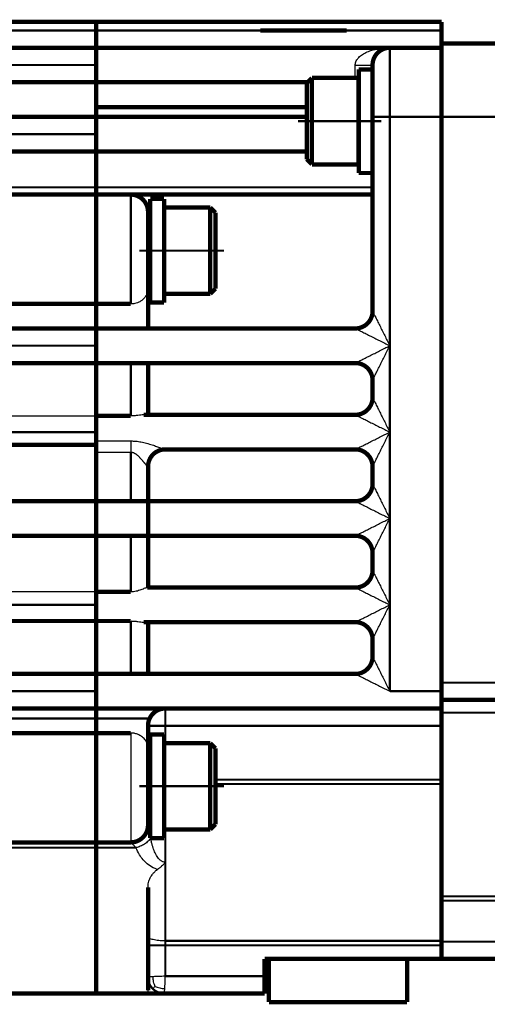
# Model space of a CAD drawing. Header units: inches. Extents: x -736 to 556, y -285 to 278.
# Tile 23 of 26: x 256 to 310, y -91 to 23. Entities that reach past the tile are written whole.
import ezdxf

# ---------------------------------------------------------------- set-up
doc = ezdxf.new("R2010")
doc.units = ezdxf.units.IN
doc.linetypes.add('DOT_CENTER', pattern=[14, 12, -1, 0, -1])
doc.layers.add('1', color=7, linetype='Continuous')

# ---------------------------------------------------------------- blocks, each defined once
blk = doc.blocks.new('1933100008_Schnor_Scheibe_A_6_4__37', base_point=(271, -71.75))
at = {"color": 7, "linetype": 'Continuous', "const_width": 0.5}
for points in [[(271.25, -71.5), (271.25, -59.5)], [(272.85, -59.5), (271.25, -59.5)], [(272.85, -71.5), (272.85, -59.5)], [(272.85, -71.5), (271.25, -71.5)]]:
    blk.add_lwpolyline(points, dxfattribs=at)
at = {"layer": '1', "color": 30, "linetype": 'DOT_CENTER', "const_width": 0.25}
blk.add_lwpolyline([(279.81, -65.5), (270, -65.5)], dxfattribs=at)
blk = doc.blocks.new('Schraube_M_6x20_DIN_912__38', base_point=(270.75, -70.75))
at = {"color": 7, "linetype": 'Continuous', "const_width": 0.5}
for points in [[(278.21, -60.5), (272.85, -60.5)], [(278.21, -63.93), (278.21, -60.5)], [(278.81, -61.1), (278.21, -60.5)], [(278.81, -64.11), (278.81, -61.1)], [(271.25, -62.5), (271, -62.5)], [(278.21, -70.5), (278.21, -63.93)], [(278.81, -69.9), (278.81, -64.11)], [(271.25, -68.5), (271, -68.5)], [(278.21, -70.5), (272.85, -70.5)], [(278.81, -69.9), (278.21, -70.5)]]:
    blk.add_lwpolyline(points, dxfattribs=at)
at = {"layer": '1', "color": 2, "linetype": 'Continuous', "const_width": 0.25}
for points in [[(271.25, -63), (271, -63)], [(271.25, -68), (271, -68)]]:
    blk.add_lwpolyline(points, dxfattribs=at)
blk = doc.blocks.new('1933100008_Schnor_Scheibe_A_6_4_2__41', base_point=(271, -9.75))
at = {"color": 7, "linetype": 'Continuous', "const_width": 0.5}
for points in [[(271.25, -9.5), (271.25, 2.5)], [(272.85, 2.5), (271.25, 2.5)], [(272.85, -9.5), (272.85, 2.5)], [(272.85, -9.5), (271.25, -9.5)]]:
    blk.add_lwpolyline(points, dxfattribs=at)
at = {"layer": '1', "color": 30, "linetype": 'DOT_CENTER', "const_width": 0.25}
blk.add_lwpolyline([(279.81, -3.5), (270, -3.5)], dxfattribs=at)
blk = doc.blocks.new('Schraube_M_6x20_DIN_912_2__42', base_point=(270.75, -8.75))
at = {"color": 7, "linetype": 'Continuous', "const_width": 0.5}
for points in [[(278.21, 1.5), (272.85, 1.5)], [(278.21, -1.93), (278.21, 1.5)], [(278.81, 0.9), (278.21, 1.5)], [(278.81, -2.11), (278.81, 0.9)], [(271.25, -0.5), (271, -0.5)], [(278.21, -8.5), (278.21, -1.93)], [(278.81, -7.9), (278.81, -2.11)], [(271.25, -6.5), (271, -6.5)], [(278.81, -7.9), (278.21, -8.5)], [(278.21, -8.5), (272.85, -8.5)]]:
    blk.add_lwpolyline(points, dxfattribs=at)
at = {"layer": '1', "color": 2, "linetype": 'Continuous', "const_width": 0.25}
for points in [[(271.25, -1), (271, -1)], [(271.25, -6), (271, -6)]]:
    blk.add_lwpolyline(points, dxfattribs=at)
blk = doc.blocks.new('1932007002_Verschlussschraube_M10_1_DIN906_2__45', base_point=(283.75, 21.75))
at = {"color": 7, "linetype": 'Continuous', "const_width": 0.5}
for points in [[(288.63, 22), (284, 22)], [(289, 22), (288.63, 22)], [(294, 22), (289, 22)]]:
    blk.add_lwpolyline(points, dxfattribs=at)
blk = doc.blocks.new('1400001020_04_R4_Gehäuse_Abtrieb_B3_mit_Naben__46', base_point=(177.75, -89.75))
at = {"color": 7, "linetype": 'Continuous', "const_width": 0.5}
for points in [[(203, 23), (265, 23)], [(265, 22), (265, 23)], [(265, 22), (265, 20)], [(265, 20), (201, 20)], [(265, 20), (265, 18)], [(265, 18), (265, 16)], [(230, 16), (265, 16)], [(265, 15.5), (265, 16)], [(265, 13.13), (265, 15.5)], [(265, 13.13), (265, 12)], [(265, 12), (230, 12)], [(265, 12), (265, 10)], [(265, 10), (265, 8)], [(230, 8), (265, 8)], [(265, 8), (265, 3.84)], [(265, 3.84), (265, 3)], [(247, 3), (265, 3)], [(265, 3), (265, -9.66)], [(265, -9.66), (245, -9.66)], [(265, -9.66), (265, -12.5)], [(232, -12.5), (265, -12.5)], [(265, -12.5), (265, -14.5)], [(265, -14.5), (265, -16.5)], [(265, -16.5), (232, -16.5)], [(265, -16.5), (265, -22.63)], [(265, -24.5), (265, -22.63)], [(265, -25.52), (265, -24.5)], [(265, -25.99), (232, -25.99)], [(265, -25.52), (265, -25.99)], [(265, -25.99), (265, -26.82)], [(265, -26.82), (265, -32.5)], [(232, -32.5), (265, -32.5)], [(265, -36.5), (265, -32.5)], [(265, -36.5), (232, -36.5)], [(265, -36.5), (265, -43.01)], [(265, -44.5), (265, -43.01)], [(265, -46.37), (265, -44.5)], [(265, -46.37), (232, -46.37)], [(265, -46.37), (265, -52.5)], [(232, -52.5), (265, -52.5)], [(265, -54.5), (265, -52.5)], [(265, -56.5), (265, -54.5)], [(265, -56.5), (232, -56.5)], [(265, -56.5), (265, -57.66)], [(265, -57.66), (265, -59.34)], [(265, -59.34), (246.63, -59.34)], [(265, -59.34), (265, -72)], [(247, -72), (265, -72)], [(265, -72), (265, -72.61)], [(265, -72.61), (265, -84.5)], [(265, -84.5), (265, -89.5)], [(230, -89.5), (265, -89.5)]]:
    blk.add_lwpolyline(points, dxfattribs=at)
at = {"color": 124, "linetype": 'Continuous', "const_width": 0.25}
for points in [[(265, 22), (203, 22)], [(228, 18), (265, 18)], [(231.17, 10), (265, 10)], [(229.39, 3.84), (265, 3.84)], [(265, -14.5), (191, -14.5)], [(265, -24.5), (191, -24.5)], [(265, -44.5), (191, -44.5)], [(265, -54.5), (195, -54.5)], [(265, -57.66), (232, -57.66)], [(265, -72.61), (243, -72.61)]]:
    blk.add_lwpolyline(points, dxfattribs=at)
at = {"color": 7, "linetype": 'Continuous'}
for points in [[(232, -22.63), (234.75, -22.63), (240.25, -22.63), (248.5, -22.63), (256.75, -22.63), (262.25, -22.63), (265, -22.63)], [(265, -43.01), (262.25, -43.01), (256.75, -43.01), (248.5, -43.01), (240.25, -43.01), (234.75, -43.01), (232, -43.01)]]:
    blk.add_open_spline(points, degree=3, dxfattribs=at)
blk = doc.blocks.new('1400001010_05_R4_Gehäuse_Antrieb_B3__47', base_point=(264.75, -89.75))
at = {"color": 7, "linetype": 'Continuous', "const_width": 0.5}
for points in [[(265, 22), (265, 23)], [(265, 23), (305, 23)], [(305, 22), (305, 23)], [(265, 22), (265, 20)], [(288.63, 22), (284, 22)], [(289, 22), (288.63, 22)], [(294, 22), (289, 22)], [(305, 20.5), (305, 22)], [(305, 20.5), (305, 20)], [(265, 20), (265, 18)], [(299, 20), (265, 20)], [(299, 20), (305, 20)], [(305, 20), (305, 12)], [(265, 18), (265, 16)], [(297, 18), (297, 17.5)], [(297, 17.5), (297, 14)], [(289.47, 16), (265, 16)], [(265, 15.5), (265, 16)], [(265, 13.13), (265, 15.5)], [(297, 14), (297, 12)], [(265, 13.13), (289.37, 13.13)], [(265, 13.13), (265, 12)], [(289.37, 12), (265, 12)], [(265, 12), (265, 10)], [(297, 12), (297, 6)], [(305, -53.5), (305, 12)], [(265, 10), (265, 8)], [(289.37, 8), (265, 8)], [(265, 8), (265, 3.84)], [(297, 6), (297, 5.5)], [(297, 3.84), (297, 5.5)], [(265, 3.84), (265, 3)], [(297, 3), (297, 3.84)], [(265, 3), (265, -9.66)], [(265, 3), (269, 3)], [(269, 3), (297, 3)], [(297, -10.5), (297, 3)], [(271, 1), (271, -7.86)], [(271, -7.86), (271, -12.5)], [(265, -9.66), (269, -9.66)], [(265, -9.66), (265, -12.5)], [(265, -12.5), (265, -14.5)], [(265, -12.5), (271, -12.5)], [(271, -12.5), (295, -12.5)], [(265, -14.5), (265, -16.5)], [(265, -16.5), (269, -16.5)], [(265, -16.5), (265, -22.63)], [(269, -16.5), (271, -16.5)], [(271, -16.5), (295, -16.5)], [(271, -16.5), (271, -22.5)], [(297, -20.5), (297, -18.5)], [(265, -24.5), (265, -22.63)], [(265, -22.63), (269, -22.63)], [(270.48, -22.5), (271, -22.5)], [(271, -22.5), (295, -22.5)], [(265, -25.52), (265, -24.5)], [(265, -25.52), (265, -25.99)], [(265, -25.99), (265, -26.82)], [(265, -26.82), (265, -32.5)], [(272.98, -26.5), (295, -26.5)], [(271, -28.5), (271, -32.5)], [(297, -30.5), (297, -28.5)], [(265, -36.5), (265, -32.5)], [(265, -32.5), (269, -32.5)], [(269, -32.5), (271, -32.5)], [(271, -36.5), (271, -32.5)], [(271, -32.5), (295, -32.5)], [(265, -36.5), (265, -43.01)], [(265, -36.5), (269, -36.5)], [(269, -36.5), (271, -36.5)], [(271, -36.5), (295, -36.5)], [(271, -36.5), (271, -42.5)], [(297, -40.5), (297, -38.5)], [(265, -44.5), (265, -43.01)], [(265, -43.01), (269, -43.01)], [(270.91, -42.5), (271, -42.5)], [(271, -42.5), (295, -42.5)], [(265, -46.37), (265, -44.5)], [(265, -46.37), (269, -46.37)], [(265, -46.37), (265, -52.5)], [(270.48, -46.5), (271, -46.5)], [(271, -46.5), (271, -52.5)], [(271, -46.5), (295, -46.5)], [(297, -50.5), (297, -48.5)], [(265, -52.5), (269, -52.5)], [(265, -54.5), (265, -52.5)], [(269, -52.5), (271, -52.5)], [(271, -52.5), (295, -52.5)], [(305, -53.5), (305, -54.5)], [(265, -56.5), (265, -54.5)], [(305, -54.5), (305, -55.5)], [(305, -56.5), (305, -55.5)], [(265, -56.5), (273, -56.5)], [(265, -56.5), (265, -57.66)], [(273, -56.5), (305, -56.5)], [(305, -56.98), (305, -56.5)], [(305, -58.5), (305, -56.98)], [(265, -57.66), (265, -59.34)], [(265, -59.34), (265, -72)], [(265, -59.34), (269, -59.34)], [(271, -58.5), (271, -61.14)], [(305, -64.74), (305, -58.5)], [(271, -61.14), (271, -70)], [(305, -65.25), (305, -64.74)], [(305, -78.25), (305, -65.25)], [(271, -70), (271, -70.02)], [(265, -72), (269, -72)], [(265, -72), (265, -72.61)], [(265, -72.61), (265, -84.5)], [(271, -77.21), (271, -82.89)], [(305, -78.76), (305, -78.25)], [(305, -80.5), (305, -78.76)], [(305, -80.5), (305, -83.41)], [(271, -82.89), (271, -83.92)], [(305, -83.41), (305, -83.5)], [(265, -84.5), (265, -89.5)], [(271, -87.61), (271, -83.92)], [(305, -83.5), (305, -83.92)], [(305, -83.92), (305, -85.5)], [(285, -85.5), (284.5, -85.5)], [(284.5, -87.5), (284.5, -85.5)], [(301, -85.5), (285, -85.5)], [(305, -85.5), (301, -85.5)], [(271, -89.14), (271, -87.61)], [(284.5, -87.5), (284.5, -89.5)], [(265, -89.5), (271, -89.5)], [(271, -89.5), (272.88, -89.5)], [(272.88, -89.5), (284.5, -89.5)]]:
    blk.add_lwpolyline(points, dxfattribs=at)
at = {"color": 124, "linetype": 'Continuous', "const_width": 0.25}
for points in [[(265, 22), (284, 22)], [(294, 22), (305, 22)], [(299, 20), (299, 12)], [(297, 12), (299, 12)], [(299, -14.5), (299, 12)], [(299, 12), (305, 12)], [(265, 3.84), (297, 3.84)], [(269, 3), (269, -9.66)], [(299, -24.5), (299, -14.5)], [(269, -16.5), (269, -22.63)], [(299, -34.5), (299, -24.5)], [(269, -26.82), (269, -32.5)], [(299, -44.5), (299, -34.5)], [(269, -36.5), (269, -43.01)], [(299, -54.5), (299, -44.5)], [(269, -46.37), (269, -52.5)], [(299, -54.5), (305, -54.5)], [(273, -56.5), (273, -58.5)], [(265, -57.66), (271.18, -57.66)], [(271, -58.5), (273, -58.5)], [(273, -58.5), (305, -58.5)], [(273, -58.5), (273, -60.5)], [(278.81, -64.74), (305, -64.74)], [(278.81, -65.25), (305, -65.25)], [(273, -70.5), (273, -74.3)], [(265, -72.61), (269.6, -72.61)], [(273, -74.3), (273, -83.41)], [(271, -83.92), (273, -83.92)], [(273, -83.41), (273, -83.92)], [(273, -83.41), (305, -83.41)], [(273, -87.5), (273, -83.92)], [(273, -83.92), (305, -83.92)], [(273, -87.5), (284.5, -87.5)]]:
    blk.add_lwpolyline(points, dxfattribs=at)
at = {"color": 7, "linetype": 'Continuous', "const_width": 0.5}
for points in [[(299, 20, 0.414214), (297, 18, 0.414214)], [(295.4, 15.96, 0.003822), (295.37, 15.97, 0.003822)], [(295.4, 7.96, 0.003822), (295.37, 7.97, 0.003822)], [(271, 1, 0.414214), (269, 3, 0.414214)], [(295, -12.5, 0.414214), (297, -10.5, 0.414214)], [(297, -18.5, 0.414214), (295, -16.5, 0.414214)], [(295, -22.5, 0.414214), (297, -20.5, 0.414214)], [(272.98, -26.5, 0.412113), (271, -28.5, 0.412113)], [(273, -26.5, 0.001794), (272.98, -26.5, 0.001794)], [(297, -28.5, 0.414214), (295, -26.5, 0.414214)], [(295, -32.5, 0.414214), (297, -30.5, 0.414214)], [(297, -38.5, 0.414214), (295, -36.5, 0.414214)], [(295, -42.5, 0.414214), (297, -40.5, 0.414214)], [(297, -48.5, 0.414214), (295, -46.5, 0.414214)], [(295, -52.5, 0.414214), (297, -50.5, 0.414214)], [(273, -56.5, 0.291942), (271.18, -57.66, 0.291942)], [(271.18, -57.66, 0.109081), (271, -58.5, 0.109081)], [(269, -72, 0.411729), (271, -70.02, 0.411729)], [(271, -70.02, 0.002122), (271, -70, 0.002122)]]:
    blk.add_lwpolyline(points, format="xyb", dxfattribs=at)
at = {"color": 124, "linetype": 'Continuous', "const_width": 0.25}
for points in [[(270.99, -28.52, 0.164008), (271, -28.5, 0.164008)], [(271, -87.61, 0.198912), (271.55, -88.95, 0.198912)], [(271.55, -88.95, 0.198912), (272.88, -89.5, 0.198912)]]:
    blk.add_lwpolyline(points, format="xyb", dxfattribs=at)
at = {"color": 124, "linetype": 'Continuous'}
for points, knots in [([(295, 18), (295, 18.03), (295, 18.08), (295.02, 18.2), (295.06, 18.39), (295.19, 18.63), (295.38, 18.87), (295.68, 19.13), (296.1, 19.4), (296.64, 19.63), (297.18, 19.79), (297.67, 19.89), (298.11, 19.95), (298.49, 19.99), (298.78, 20), (298.94, 20), (299, 20)], [0, 0, 0, 0, 0.083438, 0.157061, 0.365277, 0.650223, 0.980808, 1.271111, 1.837065, 2.475796, 3.014748, 3.519985, 3.974798, 4.36029, 4.656077, 4.84075, 4.84075, 4.84075, 4.84075]), ([(295, 18), (295.12, 18), (295.37, 18), (295.74, 18), (296.08, 18), (296.39, 18), (296.65, 18), (296.82, 18), (296.93, 18), (296.98, 18), (297, 18)], [0, 0, 0, 0, 0.374731, 0.736189, 1.098019, 1.414213, 1.671632, 1.859577, 1.929788, 2, 2, 2, 2]), ([(295, 16.5), (295, 16.51), (295, 16.54), (295, 16.67), (295, 16.9), (295, 17.24), (295, 17.61), (295, 17.87), (295, 18)], [0, 0, 0, 0, 0.042377, 0.086256, 0.389114, 0.734586, 1.109794, 1.5, 1.5, 1.5, 1.5]), ([(297, -10.5), (297, -10.5), (297, -10.51), (297.01, -10.52), (297.02, -10.54), (297.04, -10.58), (297.07, -10.63), (297.1, -10.7), (297.14, -10.79), (297.19, -10.89), (297.25, -11), (297.33, -11.16), (297.43, -11.37), (297.56, -11.63), (297.7, -11.9), (297.88, -12.27), (298.12, -12.75), (298.41, -13.33), (298.7, -13.91), (298.9, -14.3), (299, -14.5)], [0, 0, 0, 0, 0.00687, 0.013741, 0.043631, 0.088416, 0.146186, 0.215035, 0.317714, 0.432045, 0.555881, 0.687074, 0.964809, 1.257441, 1.56142, 1.873194, 2.509289, 3.157016, 3.812568, 4.472136, 4.472136, 4.472136, 4.472136]), ([(295, -12.5), (295, -12.5), (295, -12.5), (295.02, -12.51), (295.04, -12.52), (295.08, -12.54), (295.13, -12.57), (295.2, -12.6), (295.29, -12.64), (295.39, -12.69), (295.5, -12.75), (295.66, -12.83), (295.87, -12.93), (296.13, -13.06), (296.4, -13.2), (296.77, -13.39), (297.25, -13.62), (297.82, -13.91), (298.41, -14.21), (298.8, -14.4), (299, -14.5)], [0, 0, 0, 0, 0.00687, 0.013741, 0.043631, 0.088416, 0.146186, 0.215035, 0.317714, 0.432045, 0.555881, 0.687074, 0.964809, 1.257441, 1.56142, 1.873194, 2.509289, 3.157016, 3.812568, 4.472136, 4.472136, 4.472136, 4.472136]), ([(295, -16.5), (295, -16.5), (295, -16.5), (295.02, -16.49), (295.04, -16.48), (295.08, -16.46), (295.13, -16.43), (295.2, -16.4), (295.29, -16.36), (295.39, -16.31), (295.5, -16.25), (295.66, -16.17), (295.87, -16.07), (296.13, -15.94), (296.4, -15.8), (296.77, -15.61), (297.25, -15.38), (297.82, -15.09), (298.41, -14.79), (298.8, -14.6), (299, -14.5)], [0, 0, 0, 0, 0.00687, 0.013741, 0.043631, 0.088416, 0.146186, 0.215035, 0.317714, 0.432045, 0.555881, 0.687074, 0.964809, 1.257441, 1.56142, 1.873194, 2.509289, 3.157016, 3.812568, 4.472136, 4.472136, 4.472136, 4.472136]), ([(297, -18.5), (297, -18.5), (297, -18.49), (297.01, -18.48), (297.02, -18.46), (297.04, -18.42), (297.07, -18.37), (297.1, -18.3), (297.14, -18.21), (297.19, -18.11), (297.25, -18), (297.33, -17.84), (297.43, -17.63), (297.56, -17.37), (297.7, -17.1), (297.88, -16.73), (298.12, -16.25), (298.41, -15.67), (298.7, -15.09), (298.9, -14.7), (299, -14.5)], [0, 0, 0, 0, 0.00687, 0.013741, 0.043631, 0.088416, 0.146186, 0.215035, 0.317714, 0.432045, 0.555881, 0.687074, 0.964809, 1.257441, 1.56142, 1.873194, 2.509289, 3.157016, 3.812568, 4.472136, 4.472136, 4.472136, 4.472136]), ([(297, -20.5), (297, -20.5), (297, -20.51), (297.01, -20.52), (297.02, -20.54), (297.04, -20.58), (297.07, -20.63), (297.1, -20.7), (297.14, -20.79), (297.19, -20.89), (297.25, -21), (297.33, -21.16), (297.43, -21.37), (297.56, -21.63), (297.7, -21.9), (297.88, -22.27), (298.12, -22.75), (298.41, -23.33), (298.7, -23.91), (298.9, -24.3), (299, -24.5)], [0, 0, 0, 0, 0.00687, 0.013741, 0.043631, 0.088416, 0.146186, 0.215035, 0.317714, 0.432045, 0.555881, 0.687074, 0.964809, 1.257441, 1.56142, 1.873194, 2.509289, 3.157016, 3.812568, 4.472136, 4.472136, 4.472136, 4.472136]), ([(295, -22.5), (295, -22.5), (295, -22.5), (295.02, -22.51), (295.04, -22.52), (295.08, -22.54), (295.13, -22.57), (295.2, -22.6), (295.29, -22.64), (295.39, -22.69), (295.5, -22.75), (295.66, -22.83), (295.87, -22.93), (296.13, -23.06), (296.4, -23.2), (296.77, -23.39), (297.25, -23.62), (297.82, -23.91), (298.41, -24.21), (298.8, -24.4), (299, -24.5)], [0, 0, 0, 0, 0.00687, 0.013741, 0.043631, 0.088416, 0.146186, 0.215035, 0.317714, 0.432045, 0.555881, 0.687074, 0.964809, 1.257441, 1.56142, 1.873194, 2.509289, 3.157016, 3.812568, 4.472136, 4.472136, 4.472136, 4.472136]), ([(295, -26.5), (295, -26.5), (295, -26.5), (295.02, -26.49), (295.04, -26.48), (295.08, -26.46), (295.13, -26.43), (295.2, -26.4), (295.29, -26.36), (295.39, -26.31), (295.5, -26.25), (295.66, -26.17), (295.87, -26.07), (296.13, -25.94), (296.4, -25.8), (296.77, -25.61), (297.25, -25.38), (297.82, -25.09), (298.41, -24.79), (298.8, -24.6), (299, -24.5)], [0, 0, 0, 0, 0.00687, 0.013741, 0.043631, 0.088416, 0.146186, 0.215035, 0.317714, 0.432045, 0.555881, 0.687074, 0.964809, 1.257441, 1.56142, 1.873194, 2.509289, 3.157016, 3.812568, 4.472136, 4.472136, 4.472136, 4.472136]), ([(297, -28.5), (297, -28.5), (297, -28.49), (297.01, -28.48), (297.02, -28.46), (297.04, -28.42), (297.07, -28.37), (297.1, -28.3), (297.14, -28.21), (297.19, -28.11), (297.25, -28), (297.33, -27.84), (297.43, -27.63), (297.56, -27.37), (297.7, -27.1), (297.88, -26.73), (298.12, -26.25), (298.41, -25.67), (298.7, -25.09), (298.9, -24.7), (299, -24.5)], [0, 0, 0, 0, 0.00687, 0.013741, 0.043631, 0.088416, 0.146186, 0.215035, 0.317714, 0.432045, 0.555881, 0.687074, 0.964809, 1.257441, 1.56142, 1.873194, 2.509289, 3.157016, 3.812568, 4.472136, 4.472136, 4.472136, 4.472136]), ([(265, -25.52), (265.64, -25.52), (266.93, -25.52), (268.24, -25.52), (268.93, -25.52), (268.98, -25.52), (269, -25.52)], [0, 0, 0, 0, 1.933773, 3.867547, 3.933779, 4.000013, 4.000013, 4.000013, 4.000013]), ([(269, -25.52), (269, -25.57), (269, -25.67), (269, -25.82), (269, -25.98), (269, -26.15), (269, -26.32), (269, -26.48), (269, -26.65), (269, -26.76), (269, -26.82)], [0, 0, 0, 0, 0.146742, 0.301211, 0.46194, 0.627281, 0.795463, 0.964654, 1.133023, 1.298815, 1.298815, 1.298815, 1.298815]), ([(269, -25.52), (269.19, -25.53), (269.59, -25.54), (270.2, -25.63), (270.83, -25.78), (271.44, -25.96), (271.97, -26.15), (272.37, -26.29), (272.65, -26.4), (272.82, -26.45), (272.92, -26.49), (272.97, -26.5), (272.98, -26.5)], [0, 0, 0, 0, 0.585114, 1.191376, 1.838473, 2.544554, 3.077516, 3.541317, 3.796863, 3.988683, 4.07011, 4.126508, 4.126508, 4.126508, 4.126508]), ([(265, -26.82), (265.64, -26.82), (266.93, -26.82), (268.24, -26.82), (268.93, -26.82), (268.98, -26.82), (269, -26.82)], [0, 0, 0, 0, 1.933773, 3.867547, 3.933774, 4, 4, 4, 4]), ([(269, -26.82), (269.02, -26.82), (269.05, -26.82), (269.11, -26.83), (269.16, -26.83), (269.22, -26.85), (269.28, -26.87), (269.35, -26.89), (269.41, -26.92), (269.48, -26.96), (269.54, -27), (269.61, -27.04), (269.68, -27.1), (269.75, -27.15), (269.82, -27.21), (269.89, -27.28), (269.96, -27.35), (270.03, -27.42), (270.1, -27.5), (270.17, -27.58), (270.24, -27.66), (270.31, -27.74), (270.37, -27.82), (270.44, -27.89), (270.5, -27.97), (270.56, -28.04), (270.61, -28.11), (270.66, -28.18), (270.71, -28.24), (270.75, -28.29), (270.78, -28.33), (270.81, -28.37), (270.84, -28.4), (270.87, -28.43), (270.89, -28.46), (270.91, -28.48), (270.93, -28.5), (270.95, -28.51), (270.96, -28.52), (270.97, -28.52), (270.98, -28.53), (270.99, -28.52), (270.99, -28.52), (270.99, -28.52), (270.99, -28.52)], [0, 0, 0, 0, 0.054272, 0.109517, 0.166071, 0.224274, 0.290798, 0.359395, 0.430443, 0.504285, 0.58123, 0.661557, 0.745513, 0.837284, 0.931798, 1.028945, 1.128589, 1.230564, 1.334688, 1.440758, 1.54856, 1.65115, 1.752559, 1.852151, 1.949286, 2.043319, 2.133601, 2.219481, 2.300309, 2.356629, 2.409441, 2.45848, 2.503489, 2.544215, 2.580414, 2.609338, 2.633687, 2.65365, 2.669486, 2.681609, 2.690798, 2.698586, 2.700094, 2.702719, 2.702719, 2.702719, 2.702719]), ([(272.98, -26.5), (272.86, -26.51), (272.61, -26.52), (272.24, -26.63), (271.88, -26.82), (271.56, -27.08), (271.3, -27.41), (271.12, -27.77), (271.01, -28.14), (271, -28.4), (270.99, -28.52)], [0, 0, 0, 0, 0.366069, 0.754362, 1.159251, 1.573089, 1.98723, 2.392954, 2.78242, 3.149771, 3.149771, 3.149771, 3.149771]), ([(297, -30.5), (297, -30.5), (297, -30.51), (297.01, -30.52), (297.02, -30.54), (297.04, -30.58), (297.07, -30.63), (297.1, -30.7), (297.14, -30.79), (297.19, -30.89), (297.25, -31), (297.33, -31.16), (297.43, -31.37), (297.56, -31.63), (297.7, -31.9), (297.88, -32.27), (298.12, -32.75), (298.41, -33.33), (298.7, -33.91), (298.9, -34.3), (299, -34.5)], [0, 0, 0, 0, 0.00687, 0.013741, 0.043631, 0.088416, 0.146186, 0.215035, 0.317714, 0.432045, 0.555881, 0.687074, 0.964809, 1.257441, 1.56142, 1.873194, 2.509289, 3.157016, 3.812568, 4.472136, 4.472136, 4.472136, 4.472136]), ([(295, -32.5), (295, -32.5), (295, -32.5), (295.02, -32.51), (295.04, -32.52), (295.08, -32.54), (295.13, -32.57), (295.2, -32.6), (295.29, -32.64), (295.39, -32.69), (295.5, -32.75), (295.66, -32.83), (295.87, -32.93), (296.13, -33.06), (296.4, -33.2), (296.77, -33.39), (297.25, -33.62), (297.82, -33.91), (298.41, -34.21), (298.8, -34.4), (299, -34.5)], [0, 0, 0, 0, 0.00687, 0.013741, 0.043631, 0.088416, 0.146186, 0.215035, 0.317714, 0.432045, 0.555881, 0.687074, 0.964809, 1.257441, 1.56142, 1.873194, 2.509289, 3.157016, 3.812568, 4.472136, 4.472136, 4.472136, 4.472136]), ([(295, -36.5), (295, -36.5), (295, -36.5), (295.02, -36.49), (295.04, -36.48), (295.08, -36.46), (295.13, -36.43), (295.2, -36.4), (295.29, -36.36), (295.39, -36.31), (295.5, -36.25), (295.66, -36.17), (295.87, -36.07), (296.13, -35.94), (296.4, -35.8), (296.77, -35.61), (297.25, -35.38), (297.82, -35.09), (298.41, -34.79), (298.8, -34.6), (299, -34.5)], [0, 0, 0, 0, 0.00687, 0.013741, 0.043631, 0.088416, 0.146186, 0.215035, 0.317714, 0.432045, 0.555881, 0.687074, 0.964809, 1.257441, 1.56142, 1.873194, 2.509289, 3.157016, 3.812568, 4.472136, 4.472136, 4.472136, 4.472136]), ([(297, -38.5), (297, -38.5), (297, -38.49), (297.01, -38.48), (297.02, -38.46), (297.04, -38.42), (297.07, -38.37), (297.1, -38.3), (297.14, -38.21), (297.19, -38.11), (297.25, -38), (297.33, -37.84), (297.43, -37.63), (297.56, -37.37), (297.7, -37.1), (297.88, -36.73), (298.12, -36.25), (298.41, -35.67), (298.7, -35.09), (298.9, -34.7), (299, -34.5)], [0, 0, 0, 0, 0.00687, 0.013741, 0.043631, 0.088416, 0.146186, 0.215035, 0.317714, 0.432045, 0.555881, 0.687074, 0.964809, 1.257441, 1.56142, 1.873194, 2.509289, 3.157016, 3.812568, 4.472136, 4.472136, 4.472136, 4.472136]), ([(297, -40.5), (297, -40.5), (297, -40.51), (297.01, -40.52), (297.02, -40.54), (297.04, -40.58), (297.07, -40.63), (297.1, -40.7), (297.14, -40.79), (297.19, -40.89), (297.25, -41), (297.33, -41.16), (297.43, -41.37), (297.56, -41.63), (297.7, -41.9), (297.88, -42.27), (298.12, -42.75), (298.41, -43.33), (298.7, -43.91), (298.9, -44.3), (299, -44.5)], [0, 0, 0, 0, 0.00687, 0.013741, 0.043632, 0.088416, 0.146186, 0.215035, 0.317714, 0.432045, 0.555881, 0.687074, 0.964809, 1.257441, 1.56142, 1.873195, 2.509289, 3.157016, 3.812568, 4.472136, 4.472136, 4.472136, 4.472136]), ([(295, -42.5), (295, -42.5), (295, -42.5), (295.02, -42.51), (295.04, -42.52), (295.08, -42.54), (295.13, -42.57), (295.2, -42.6), (295.29, -42.64), (295.39, -42.69), (295.5, -42.75), (295.66, -42.83), (295.87, -42.93), (296.13, -43.06), (296.4, -43.2), (296.77, -43.39), (297.25, -43.62), (297.82, -43.91), (298.41, -44.21), (298.8, -44.4), (299, -44.5)], [0, 0, 0, 0, 0.00687, 0.013741, 0.043631, 0.088416, 0.146186, 0.215035, 0.317714, 0.432045, 0.555881, 0.687074, 0.964809, 1.257441, 1.56142, 1.873194, 2.509289, 3.157016, 3.812568, 4.472136, 4.472136, 4.472136, 4.472136]), ([(295, -46.5), (295, -46.5), (295, -46.5), (295.02, -46.49), (295.04, -46.48), (295.08, -46.46), (295.13, -46.43), (295.2, -46.4), (295.29, -46.36), (295.39, -46.31), (295.5, -46.25), (295.66, -46.17), (295.87, -46.07), (296.13, -45.94), (296.4, -45.8), (296.77, -45.61), (297.25, -45.38), (297.82, -45.09), (298.41, -44.79), (298.8, -44.6), (299, -44.5)], [0, 0, 0, 0, 0.00687, 0.013741, 0.043631, 0.088416, 0.146186, 0.215035, 0.317714, 0.432045, 0.555881, 0.687074, 0.964809, 1.257441, 1.56142, 1.873194, 2.509289, 3.157016, 3.812568, 4.472136, 4.472136, 4.472136, 4.472136]), ([(297, -48.5), (297, -48.5), (297, -48.49), (297.01, -48.48), (297.02, -48.46), (297.04, -48.42), (297.07, -48.37), (297.1, -48.3), (297.14, -48.21), (297.19, -48.11), (297.25, -48), (297.33, -47.84), (297.43, -47.63), (297.56, -47.37), (297.7, -47.1), (297.88, -46.73), (298.12, -46.25), (298.41, -45.67), (298.7, -45.09), (298.9, -44.7), (299, -44.5)], [0, 0, 0, 0, 0.00687, 0.013741, 0.043631, 0.088416, 0.146186, 0.215035, 0.317714, 0.432045, 0.555881, 0.687074, 0.964809, 1.257441, 1.56142, 1.873194, 2.509289, 3.157016, 3.812568, 4.472136, 4.472136, 4.472136, 4.472136]), ([(297, -50.5), (297, -50.5), (297, -50.51), (297.01, -50.52), (297.02, -50.54), (297.04, -50.58), (297.07, -50.63), (297.1, -50.7), (297.14, -50.79), (297.19, -50.89), (297.25, -51), (297.33, -51.16), (297.43, -51.37), (297.56, -51.63), (297.7, -51.9), (297.88, -52.27), (298.12, -52.75), (298.41, -53.33), (298.7, -53.91), (298.9, -54.3), (299, -54.5)], [0, 0, 0, 0, 0.00687, 0.013741, 0.043631, 0.088416, 0.146186, 0.215035, 0.317714, 0.432045, 0.555881, 0.687074, 0.964809, 1.257441, 1.56142, 1.873194, 2.509289, 3.157016, 3.812568, 4.472136, 4.472136, 4.472136, 4.472136]), ([(295, -52.5), (295, -52.5), (295, -52.5), (295.02, -52.51), (295.04, -52.52), (295.08, -52.54), (295.13, -52.57), (295.2, -52.6), (295.29, -52.64), (295.39, -52.69), (295.5, -52.75), (295.66, -52.83), (295.87, -52.93), (296.13, -53.06), (296.4, -53.2), (296.77, -53.39), (297.25, -53.62), (297.82, -53.91), (298.41, -54.21), (298.8, -54.4), (299, -54.5)], [0, 0, 0, 0, 0.00687, 0.013741, 0.043631, 0.088416, 0.146186, 0.215035, 0.317714, 0.432045, 0.555881, 0.687074, 0.964809, 1.257441, 1.56142, 1.873194, 2.509289, 3.157016, 3.812568, 4.472136, 4.472136, 4.472136, 4.472136]), ([(269, -59.34), (269, -59.55), (269, -60.07), (269, -60.98), (269, -62.12), (269, -63.48), (269, -64.98), (269, -66.53), (269, -68.02), (269, -69.34), (269, -70.43), (269, -71.17), (269, -71.66), (269, -71.89), (269, -72)], [0, 0, 0, 0, 0.634022, 1.558762, 2.725509, 4.072942, 5.626389, 7.211689, 8.733154, 10.101634, 11.175772, 11.986117, 12.323574, 12.661032, 12.661032, 12.661032, 12.661032]), ([(269, -72.01), (269.12, -72), (269.37, -71.99), (269.74, -71.88), (270.1, -71.69), (270.42, -71.44), (270.68, -71.12), (270.87, -70.76), (270.98, -70.39), (270.99, -70.14), (271, -70.02)], [0, 0, 0, 0, 0.365466, 0.752638, 1.155719, 1.566996, 1.977914, 2.380008, 2.765787, 3.129727, 3.129727, 3.129727, 3.129727]), ([(271, -70.02), (271.01, -70.1), (271.03, -70.31), (271.11, -70.6), (271.18, -70.92), (271.22, -71.13), (271.25, -71.24)], [0, 0, 0, 0, 0.257594, 0.613571, 0.912969, 1.24736, 1.24736, 1.24736, 1.24736]), ([(271.3, -71.5), (271.26, -71.56), (271.17, -71.69), (271.01, -71.87), (270.81, -72.05), (270.6, -72.2), (270.36, -72.34), (270.11, -72.46), (269.86, -72.55), (269.69, -72.59), (269.6, -72.61)], [0, 0, 0, 0, 0.22616, 0.46993, 0.728604, 0.998094, 1.273359, 1.548852, 1.819093, 2.079235, 2.079235, 2.079235, 2.079235]), ([(273, -74.3), (272.99, -74.3), (272.97, -74.3), (272.89, -74.3), (272.78, -74.28), (272.64, -74.22), (272.52, -74.15), (272.4, -74.06), (272.27, -73.93), (272.12, -73.75), (271.96, -73.51), (271.83, -73.24), (271.7, -72.95), (271.59, -72.64), (271.49, -72.3), (271.39, -71.92), (271.33, -71.64), (271.3, -71.5)], [0, 0, 0, 0, 0.028353, 0.053658, 0.234586, 0.385025, 0.506116, 0.650552, 0.821556, 1.063312, 1.347614, 1.680416, 1.969496, 2.291857, 2.649845, 3.045812, 3.482114, 3.482114, 3.482114, 3.482114]), ([(269, -72), (269, -72), (269, -72), (269, -72), (269, -72), (269, -72.01), (269, -72.01)], [0, 0, 0, 0, 0.000707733, 0.001415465, 0.004687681, 0.008488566, 0.008488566, 0.008488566, 0.008488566]), ([(269, -72.01), (269, -72.01), (269, -72.02), (269.02, -72.04), (269.04, -72.06), (269.08, -72.1), (269.12, -72.14), (269.17, -72.18), (269.25, -72.25), (269.35, -72.34), (269.48, -72.47), (269.56, -72.56), (269.6, -72.61)], [0, 0, 0, 0, 0.0108038, 0.0286901, 0.0665878, 0.1181694, 0.1791048, 0.2449929, 0.3114145, 0.4785375, 0.6632623, 0.8585987, 0.8585987, 0.8585987, 0.8585987]), ([(272.1, -75.14), (272.01, -75.11), (271.84, -75.05), (271.42, -74.86), (270.93, -74.54), (270.41, -74.02), (269.96, -73.39), (269.73, -72.89), (269.6, -72.61)], [0, 0, 0, 0, 0.282699, 0.539241, 1.374762, 2.022653, 2.756019, 3.668165, 3.668165, 3.668165, 3.668165]), ([(273, -83.41), (272.74, -83.4), (272.26, -83.39), (271.66, -83.27), (271.18, -83.17), (271.04, -82.96), (271, -82.89)], [0, 0, 0, 0, 0.766378, 1.424858, 1.889787, 2.139625, 2.139625, 2.139625, 2.139625]), ([(271.58, -87.56), (271.53, -87.56), (271.42, -87.57), (271.28, -87.58), (271.16, -87.58), (271.08, -87.6), (271.03, -87.6), (271, -87.61), (271, -87.61)], [0, 0, 0, 0, 0.1713537, 0.3171265, 0.4345112, 0.5187752, 0.5708228, 0.5906368, 0.5906368, 0.5906368, 0.5906368]), ([(273, -87.5), (272.87, -87.5), (272.61, -87.51), (272.24, -87.53), (271.9, -87.54), (271.69, -87.55), (271.58, -87.56)], [0, 0, 0, 0, 0.389738, 0.7659, 1.110221, 1.415378, 1.415378, 1.415378, 1.415378]), ([(271.83, -88.67), (271.79, -88.6), (271.72, -88.43), (271.64, -88.16), (271.59, -87.86), (271.59, -87.66), (271.58, -87.56)], [0, 0, 0, 0, 0.24223, 0.551519, 0.840397, 1.151306, 1.151306, 1.151306, 1.151306]), ([(272.94, -88.91), (272.95, -88.81), (272.96, -88.6), (272.97, -88.25), (272.98, -87.88), (272.99, -87.63), (273, -87.5)], [0, 0, 0, 0, 0.305157, 0.649478, 1.02564, 1.415378, 1.415378, 1.415378, 1.415378]), ([(271.83, -88.67), (271.79, -88.71), (271.72, -88.78), (271.64, -88.86), (271.59, -88.91), (271.57, -88.93), (271.55, -88.94), (271.55, -88.95)], [0, 0, 0, 0, 0.1517162, 0.2850323, 0.3448575, 0.3750183, 0.3885948, 0.3885948, 0.3885948, 0.3885948]), ([(271.83, -88.67), (271.9, -88.71), (272.07, -88.78), (272.34, -88.86), (272.64, -88.91), (272.84, -88.91), (272.94, -88.91)], [0, 0, 0, 0, 0.24223, 0.551519, 0.840397, 1.151306, 1.151306, 1.151306, 1.151306]), ([(272.88, -89.5), (272.89, -89.49), (272.9, -89.47), (272.9, -89.42), (272.92, -89.34), (272.92, -89.22), (272.93, -89.08), (272.94, -88.97), (272.94, -88.91)], [0, 0, 0, 0, 0.019814, 0.0718616, 0.1561256, 0.2735102, 0.419283, 0.5906368, 0.5906368, 0.5906368, 0.5906368])]:
    blk.add_open_spline(points, degree=3, knots=knots, dxfattribs=at)
at = {"color": 7, "linetype": 'Continuous'}
for points, knots in [([(271, -7.86), (270.99, -7.96), (270.98, -8.19), (270.87, -8.53), (270.68, -8.86), (270.43, -9.14), (270.12, -9.36), (269.8, -9.52), (269.42, -9.64), (269.15, -9.65), (269, -9.66)], [0, 0, 0, 0, 0.288409, 0.697851, 1.05976, 1.428147, 1.807591, 2.194217, 2.516466, 2.983159, 2.983159, 2.983159, 2.983159]), ([(270.48, -22.5), (270.38, -22.51), (270.16, -22.52), (269.81, -22.57), (269.41, -22.62), (269.14, -22.62), (269, -22.63)], [0, 0, 0, 0, 0.310089, 0.670088, 1.062258, 1.489689, 1.489689, 1.489689, 1.489689]), ([(270.91, -42.5), (270.87, -42.51), (270.77, -42.52), (270.61, -42.59), (270.41, -42.67), (270.17, -42.76), (269.91, -42.86), (269.62, -42.94), (269.32, -43), (269.1, -43.01), (269, -43.01)], [0, 0, 0, 0, 0.122081, 0.296453, 0.51768, 0.773045, 1.057756, 1.355985, 1.672736, 1.988336, 1.988336, 1.988336, 1.988336]), ([(269, -46.37), (269.14, -46.38), (269.41, -46.38), (269.81, -46.43), (270.16, -46.48), (270.38, -46.49), (270.48, -46.5)], [0, 0, 0, 0, 0.427431, 0.819601, 1.1796, 1.489689, 1.489689, 1.489689, 1.489689]), ([(271, -61.14), (270.99, -61.04), (270.98, -60.81), (270.86, -60.45), (270.67, -60.12), (270.4, -59.84), (270.1, -59.62), (269.75, -59.46), (269.39, -59.36), (269.13, -59.35), (269, -59.34)], [0, 0, 0, 0, 0.288299, 0.697355, 1.123216, 1.427658, 1.876032, 2.19359, 2.586783, 2.983021, 2.983021, 2.983021, 2.983021]), ([(271, -77.21), (271, -77.15), (271, -77.02), (271.03, -76.77), (271.11, -76.46), (271.22, -76.18), (271.34, -75.94), (271.48, -75.72), (271.7, -75.45), (271.91, -75.27), (272.05, -75.17), (272.08, -75.15), (272.1, -75.14)], [0, 0, 0, 0, 0.156841, 0.406216, 0.732366, 1.125024, 1.292006, 1.564145, 1.912643, 2.316781, 2.377602, 2.438202, 2.438202, 2.438202, 2.438202]), ([(273, -74.3), (272.99, -74.32), (272.95, -74.37), (272.87, -74.47), (272.74, -74.61), (272.6, -74.75), (272.45, -74.89), (272.29, -75.01), (272.17, -75.09), (272.1, -75.14)], [0, 0, 0, 0, 0.058005, 0.189884, 0.385251, 0.634718, 0.787327, 0.990135, 1.232309, 1.232309, 1.232309, 1.232309]), ([(271, -89.5), (271.01, -89.5), (271.02, -89.5), (271.03, -89.47), (271.03, -89.45), (271.02, -89.4), (271.01, -89.34), (271, -89.25), (271, -89.18), (271, -89.14)], [0, 0, 0, 0, 0.0213136, 0.0416247, 0.068962, 0.1092896, 0.1778475, 0.268128, 0.3787234, 0.3787234, 0.3787234, 0.3787234])]:
    blk.add_open_spline(points, degree=3, knots=knots, dxfattribs=at)
at = {"color": 124, "linetype": 'Continuous'}
blk.add_open_spline([(271.3, -71.5), (271.3, -71.5), (271.3, -71.5), (271.3, -71.5), (271.3, -71.5)], degree=3, dxfattribs=at)
blk = doc.blocks.new('1402001010_R4_Grundeinheit_B3_3__48', base_point=(177.75, -89.75))
for name, p in [('1400001020_04_R4_Gehäuse_Abtrieb_B3_mit_Naben__46', (177.75, -89.75)), ('1400001010_05_R4_Gehäuse_Antrieb_B3__47', (264.75, -89.75)), ('1932007002_Verschlussschraube_M10_1_DIN906_2__45', (283.75, 21.75)), ('1933100008_Schnor_Scheibe_A_6_4_2__41', (271, -9.75)), ('Schraube_M_6x20_DIN_912_2__42', (270.75, -8.75)), ('1933100008_Schnor_Scheibe_A_6_4__37', (271, -71.75)), ('Schraube_M_6x20_DIN_912__38', (270.75, -70.75))]:
    blk.add_blockref(name, p)
blk = doc.blocks.new('Schraube_M_6x20_DIN_912_4_3__50', base_point=(289.72, 6.25))
at = {"color": 7, "linetype": 'Continuous', "const_width": 0.5}
for points in [[(289.97, 16.5), (295.37, 16.5)], [(295.37, 14.5), (295.4, 14.5)], [(295.37, 8.5), (295.4, 8.5)], [(289.97, 6.5), (295.37, 6.5)]]:
    blk.add_lwpolyline(points, dxfattribs=at)
blk = doc.blocks.new('Schraube_M_6x20_DIN_912_4_3_2__51', base_point=(289.12, 6.25))
at = {"color": 7, "linetype": 'Continuous', "const_width": 0.5}
for points in [[(289.37, 15.9), (289.97, 16.5)], [(289.37, 15.9), (289.37, 12.89)], [(289.97, 16.5), (295.37, 16.5)], [(289.97, 16.5), (289.97, 13.07)], [(295.37, 16.5), (295.37, 14.5)], [(295.37, 14.5), (295.4, 14.5)], [(295.37, 14.5), (295.37, 13.07)], [(289.37, 12.89), (289.37, 7.1)], [(289.97, 13.07), (289.97, 6.5)], [(295.37, 13.07), (295.37, 8.5)], [(295.37, 8.5), (295.4, 8.5)], [(295.37, 8.5), (295.37, 6.5)], [(289.37, 7.1), (289.97, 6.5)], [(289.97, 6.5), (295.37, 6.5)]]:
    blk.add_lwpolyline(points, dxfattribs=at)
at = {"layer": '1', "color": 2, "linetype": 'Continuous', "const_width": 0.25}
for points in [[(295.37, 14), (295.4, 14)], [(295.37, 9), (295.4, 9)]]:
    blk.add_lwpolyline(points, dxfattribs=at)
at = {"layer": '1', "color": 30, "linetype": 'DOT_CENTER', "const_width": 0.25}
blk.add_lwpolyline([(288.37, 11.5), (298, 11.5)], dxfattribs=at)
blk = doc.blocks.new('1933100008_Schnor_Scheibe_A_6_4_4_3__52', base_point=(295.15, 5.25))
at = {"color": 7, "linetype": 'Continuous', "const_width": 0.5}
for points in [[(295.4, 17.5), (297, 17.5)], [(295.4, 5.5), (297, 5.5)]]:
    blk.add_lwpolyline(points, dxfattribs=at)
blk = doc.blocks.new('1933100008_Schnor_Scheibe_A_6_4_4_3_2__53', base_point=(295.15, 5.25))
at = {"color": 7, "linetype": 'Continuous', "const_width": 0.5}
for points in [[(295.4, 17.5), (295.4, 5.5)], [(295.4, 17.5), (297, 17.5)], [(297, 17.5), (297, 14)], [(297, 14), (297, 12)], [(297, 12), (297, 6)], [(295.4, 5.5), (297, 5.5)], [(297, 6), (297, 5.5)]]:
    blk.add_lwpolyline(points, dxfattribs=at)
blk = doc.blocks.new('1400005010_05_Zwischenflansch_Bgr71_B14_klein__56', base_point=(304.75, -85.75))
at = {"color": 7, "linetype": 'Continuous', "const_width": 0.5}
for points in [[(305, 20.5), (305, 20)], [(305, 20.5), (314.48, 20.5)], [(305, 20), (305, 12)], [(305, -53.5), (305, 12)], [(305, -53.5), (305, -54.5)], [(305, -54.5), (305, -55.5)], [(305, -55.5), (318.5, -55.5)], [(305, -56.5), (305, -55.5)], [(305, -56.98), (305, -56.5)], [(305, -58.5), (305, -56.98)], [(305, -64.74), (305, -58.5)], [(305, -65.25), (305, -64.74)], [(305, -78.25), (305, -65.25)], [(305, -78.76), (305, -78.25)], [(305, -80.5), (305, -78.76)], [(305, -80.5), (305, -83.41)], [(305, -83.41), (305, -83.5)], [(305, -83.5), (305, -83.92)], [(305, -83.92), (305, -85.5)], [(305, -85.5), (318.5, -85.5)]]:
    blk.add_lwpolyline(points, dxfattribs=at)
at = {"color": 124, "linetype": 'Continuous', "const_width": 0.25}
for points in [[(305, 12), (318.5, 12)], [(305, -53.5), (318.5, -53.5)], [(305, -56.98), (318.5, -56.98)], [(305, -78.25), (318.5, -78.25)], [(305, -78.76), (318.5, -78.76)], [(305, -83.5), (311.91, -83.5)]]:
    blk.add_lwpolyline(points, dxfattribs=at)
blk = doc.blocks.new('1402005010_R4_Motoranbau_Bgr71_B14_klein_2__57', base_point=(289.12, -87.75))
for name, p in [('1400005010_05_Zwischenflansch_Bgr71_B14_klein__56', (304.75, -85.75)), ('1933100008_Schnor_Scheibe_A_6_4_4_3__52', (295.15, 5.25)), ('1933100008_Schnor_Scheibe_A_6_4_4_3_2__53', (295.15, 5.25)), ('Schraube_M_6x20_DIN_912_4_3_2__51', (289.12, 6.25)), ('Schraube_M_6x20_DIN_912_4_3__50', (289.72, 6.25))]:
    blk.add_blockref(name, p)
blk = doc.blocks.new('1410001090_00_R4_Fußleiste_1_2_2_2_2__58', base_point=(284.75, -90.75))
at = {"color": 7, "linetype": 'Continuous', "const_width": 0.5}
for points in [[(285, -85.5), (285, -90.5)], [(301, -85.5), (285, -85.5)], [(301, -85.5), (301, -90.5)], [(301, -90.5), (285, -90.5)]]:
    blk.add_lwpolyline(points, dxfattribs=at)
blk = doc.blocks.new('R41_B3_HV_Motor__59', base_point=(100.25, -90.75))
for name, p in [('1402005010_R4_Motoranbau_Bgr71_B14_klein_2__57', (289.12, -87.75)), ('1402001010_R4_Grundeinheit_B3_3__48', (177.75, -89.75)), ('1410001090_00_R4_Fußleiste_1_2_2_2_2__58', (284.75, -90.75))]:
    blk.add_blockref(name, p)
blk = doc.blocks.new('Rckans1', base_point=(327.5, 0))
blk.add_blockref('R41_B3_HV_Motor__59', (100.25, -90.75))

msp = doc.modelspace()

# ---------------------------------------------------------------- block references
msp.add_blockref('Rckans1', (327.5, 0))

doc.saveas('drawing.dxf')
